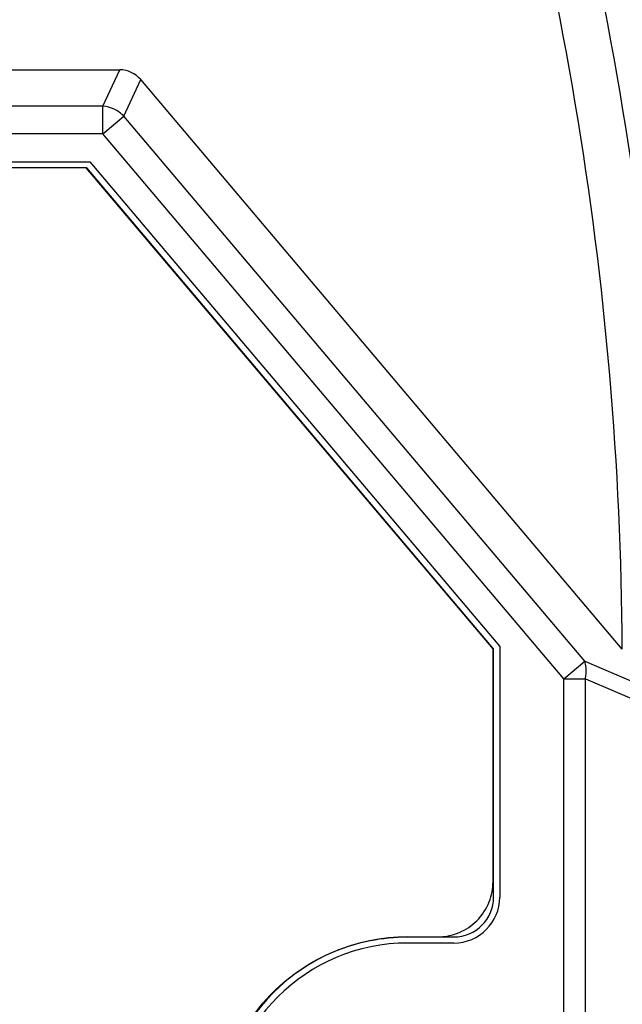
# Model space of a CAD drawing. Header units: millimetres. Extents: x -56 to 387, y -22 to 466.
# Tile 11 of 20: x 107 to 126, y 131 to 163. Entities that reach past the tile are written whole.
import ezdxf

# ---------------------------------------------------------------- set-up
doc = ezdxf.new("R2010")
doc.units = ezdxf.units.MM
doc.header["$LTSCALE"] = 65.395
doc.header["$PDMODE"] = 3
doc.header["$PDSIZE"] = 0.01
doc.layers.get('0').update_dxf_attribs({"linetype": 'CONTINUOUS'})
doc.layers.get('Defpoints').update_dxf_attribs({"linetype": 'CONTINUOUS'})
for name, color, linetype in [('IO_COUPLER_MODULE-DIM', 7, 'CONTINUOUS'), ('SHEET-LORA_MAIN-GATEWAY-SHAPE', 7, 'CONTINUOUS'), ('TOP_CASE-_AK-DR-10-SHAPE', 7, 'CONTINUOUS')]:
    doc.layers.add(name, color=color, linetype=linetype)
doc.styles.get("Standard").update_dxf_attribs({"font": 'gothic.ttf'})
doc.dimstyles.new('DIMSTYLE_1', dxfattribs={"dimtxt": 3.5, "dimasz": 3.5, "dimexe": 1.5, "dimexo": 1, "dimgap": 0.875, "dimtad": 1, "dimdec": 5, "dimdsep": 46, "dimtxsty": 'STANDARD', "dimblk": '_FILLED', "dimblk1": '_FILLED', "dimblk2": '_FILLED', "dimcen": 0.09, "dimadec": 5, "dimazin": 2, "dimtp": 0.2, "dimtm": 0.2, "dimtfac": 1, "dimtdec": 5, "dimtofl": 0, "dimtmove": 0, "dimatfit": 3, "dimldrblk": '_FILLED', "dimfxl": 1, "dimtolj": 1, "dimarcsym": 0})

# ---------------------------------------------------------------- blocks, each defined once
blk = doc.blocks.new('_FILLED')
at = {"color": 0, "linetype": 'ByBlock'}
blk.add_solid([(0, 0), (-1, 0.2143), (-1, -0.2143)], dxfattribs=at)
blk = doc.blocks.new('*D142')
at = {"layer": 'Defpoints', "color": 0, "linetype": 'Continuous'}
for p in [(127.672, 139.025), (55.672, 137.026), (127.672, 49.566)]:
    blk.add_point(p, dxfattribs=at)
at = {"layer": 'IO_COUPLER_MODULE-DIM', "color": 0, "linetype": 'Continuous', "lineweight": -2}
for p, q in [((127.672, 138.025), (127.672, 48.066)), ((55.672, 136.026), (55.672, 48.066)), ((59.172, 49.566), (124.172, 49.566))]:
    blk.add_line(p, q, dxfattribs=at)
at = {"layer": 'IO_COUPLER_MODULE-DIM', "color": 0, "linetype": 'Continuous', "lineweight": -2, "xscale": 3.5, "yscale": 3.5, "zscale": 3.5, "rotation": 180}
blk.add_blockref('_FILLED', (55.672, 49.566), dxfattribs=at)
at = {"layer": 'IO_COUPLER_MODULE-DIM', "color": 0, "linetype": 'Continuous', "lineweight": -2, "xscale": 3.5, "yscale": 3.5, "zscale": 3.5}
blk.add_blockref('_FILLED', (127.672, 49.566), dxfattribs=at)
at = {"layer": 'IO_COUPLER_MODULE-DIM', "color": 0, "linetype": 'Continuous', "insert": (90.739, 56.441), "char_height": 4.5, "attachment_point": 2, "line_spacing_factor": 0.9}
blk.add_mtext('\\A1;72', dxfattribs=at)
blk = doc.blocks.new('*D143')
at = {"layer": 'Defpoints', "color": 0, "linetype": 'Continuous'}
for p in [(119.172, 177.776), (106.875, 69.776), (147.54, 69.776)]:
    blk.add_point(p, dxfattribs=at)
at = {"layer": 'IO_COUPLER_MODULE-DIM', "color": 0, "linetype": 'Continuous', "lineweight": -2}
for p, q in [((120.172, 177.776), (149.04, 177.776)), ((147.54, 174.276), (147.54, 73.276)), ((107.875, 69.776), (149.04, 69.776))]:
    blk.add_line(p, q, dxfattribs=at)
at = {"layer": 'IO_COUPLER_MODULE-DIM', "color": 0, "linetype": 'Continuous', "lineweight": -2, "xscale": 3.5, "yscale": 3.5, "zscale": 3.5}
for p, rotation in [((147.54, 177.776), 90), ((147.54, 69.776), 270)]:
    blk.add_blockref('_FILLED', p, dxfattribs=dict(at, rotation=rotation))
at = {"layer": 'IO_COUPLER_MODULE-DIM', "color": 0, "linetype": 'Continuous', "insert": (140.665, 126.487), "char_height": 4.5, "attachment_point": 2, "rotation": 90, "line_spacing_factor": 0.9}
blk.add_mtext('\\A1;108', dxfattribs=at)
blk = doc.blocks.new('*D155')
at = {"layer": 'Defpoints', "color": 0, "linetype": 'Continuous'}
for p in [(110.172, 374.776), (121.198, 69.776), (161.863, 69.776)]:
    blk.add_point(p, dxfattribs=at)
at = {"layer": 'IO_COUPLER_MODULE-DIM', "color": 0, "linetype": 'Continuous', "lineweight": -2}
for p, q in [((111.172, 374.776), (163.363, 374.776)), ((161.863, 371.276), (161.863, 73.276)), ((122.198, 69.776), (163.363, 69.776))]:
    blk.add_line(p, q, dxfattribs=at)
at = {"layer": 'IO_COUPLER_MODULE-DIM', "color": 0, "linetype": 'Continuous', "lineweight": -2, "xscale": 3.5, "yscale": 3.5, "zscale": 3.5}
for p, rotation in [((161.863, 374.776), 90), ((161.863, 69.776), 270)]:
    blk.add_blockref('_FILLED', p, dxfattribs=dict(at, rotation=rotation))
at = {"layer": 'IO_COUPLER_MODULE-DIM', "color": 0, "linetype": 'Continuous', "insert": (154.988, 222.276), "char_height": 4.5, "attachment_point": 2, "rotation": 90, "line_spacing_factor": 0.9}
blk.add_mtext('\\A1;305', dxfattribs=at)

msp = doc.modelspace()

# ---------------------------------------------------------------- linework, layer by layer
at = {"layer": 'SHEET-LORA_MAIN-GATEWAY-SHAPE', "color": 7, "linetype": 'Continuous'}
for p, q in [((108.681197, 157.825708), (74.622611, 157.825708)), ((108.701213, 157.82561), (74.642604, 157.82561)), ((121.951921, 142.127449), (108.681197, 157.825708)), ((121.971908, 142.127348), (108.701213, 157.82561)), ((121.951921, 134.525723), (121.951921, 142.127449)), ((121.971908, 134.02561), (121.971908, 142.127348)), ((119.151924, 132.72571), (120.151908, 132.72571)), ((119.171908, 132.72561), (120.671908, 132.72561))]:
    msp.add_line(p, q, dxfattribs=at)
for centre, radius, start, end in [((120.671908, 134.02561), 1.3, 270, 0), ((120.093134, 134.550762), 1.8608, 338.5124075, 348.9470009), ((119.171908, 126.52561), 6.2, 90, 270), ((120.125774, 134.588576), 1.865013, 281.0619654, 293.2177457)]:
    msp.add_arc(centre, radius, start, end, dxfattribs=at)
for points in [[(121.919416, 134.194016), (121.940861, 134.304192), (121.951921, 134.41551), (121.951921, 134.525723)], [(120.151908, 132.72571), (120.262121, 132.72571), (120.373439, 132.73677), (120.483615, 132.758215)]]:
    msp.add_open_spline(points, degree=3, dxfattribs=at)
for points, knots in [([(120.861012, 132.874604), (121.069933, 132.964119), (121.473859, 133.230587), (121.7346, 133.640241), (121.824602, 133.869152)], [0, 0, 0, 0, 0.48, 1, 1, 1, 1]), ([(119.151924, 120.325712), (118.345562, 120.325712), (117.119074, 120.570017), (115.687423, 121.336178), (114.73924, 122.113061), (113.962515, 123.060513), (113.387326, 124.137881), (113.032202, 125.306378), (112.911599, 126.525692), (113.032193, 127.744984), (113.387285, 128.913426), (113.96243, 129.990753), (114.739126, 130.938204), (115.687289, 131.715144), (117.118985, 132.481377), (118.345527, 132.72571), (119.151924, 132.72571)], [0, 0, 0, 0, 0.124545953, 0.186824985, 0.249693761, 0.312564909, 0.374846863, 0.437128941, 0.500000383, 0.562868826, 0.625147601, 0.687426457, 0.750295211, 0.813166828, 0.875448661, 1, 1, 1, 1])]:
    msp.add_open_spline(points, degree=3, knots=knots, dxfattribs=at)
at = {"layer": 'TOP_CASE-_AK-DR-10-SHAPE', "color": 7, "linetype": 'Continuous'}
for p, q in [((73.57466, 161.02561), (109.769156, 161.02561)), ((109.217238, 159.836336), (109.769156, 161.02561)), ((109.903634, 159.517794), (110.455551, 160.707067)), ((126.17033, 142.117634), (110.455551, 160.707067)), ((109.217238, 159.836336), (74.126578, 159.836336)), ((109.217238, 158.937542), (109.217238, 159.836336)), ((109.217238, 158.937542), (109.903634, 159.517794)), ((124.94409, 141.726035), (109.903634, 159.517794)), ((109.217238, 158.937542), (74.126578, 158.937542)), ((124.257695, 141.145784), (109.217238, 158.937542)), ((74.549788, 158.02561), (108.794029, 158.02561)), ((108.794029, 158.02561), (122.171908, 142.200557)), ((122.171908, 142.200557), (122.171908, 134.02561)), ((124.257695, 141.145784), (124.94409, 141.726035)), ((124.94409, 141.726035), (127.358304, 140.694098)), ((124.257695, 141.145784), (124.964801, 141.145784)), ((124.257695, 111.905436), (124.257695, 141.145784)), ((124.964801, 111.905436), (124.964801, 141.145784)), ((124.964801, 141.145784), (127.171908, 140.202372)), ((120.671908, 132.52561), (119.171908, 132.52561))]:
    msp.add_line(p, q, dxfattribs=at)
for centre, radius, start, end in [((15.121908, 141.52561), 112.55, 0, 18.60572409), ((15.121908, 141.52561), 111.05, 0.30545416, 18.77950541), ((120.671908, 134.02561), 1.5, 270, 0), ((119.171908, 126.52561), 6, 90, 270)]:
    msp.add_arc(centre, radius, start, end, dxfattribs=at)
msp.add_ellipse((109.669932, 159.913008), major_axis=(0.477952, 1.029892), ratio=0.880752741, start_param=-0.388017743, end_param=0.388017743, dxfattribs=at)
for points, knots in [([(109.903634, 159.517794), (109.812647, 159.607814), (109.597318, 159.756538), (109.344725, 159.824967), (109.217238, 159.836336)], [0, 0, 0, 0, 0.500000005, 1, 1, 1, 1]), ([(124.964801, 141.145784), (124.975735, 141.196943), (125.005666, 141.389145), (124.991074, 141.591523), (124.94409, 141.726035)], [0, 0, 0, 0, 0.268560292, 1, 1, 1, 1])]:
    msp.add_open_spline(points, degree=3, knots=knots, dxfattribs=at)

# ---------------------------------------------------------------- dimensions: what is measured, and where the dimension line sits
at = {"layer": 'IO_COUPLER_MODULE-DIM', "color": 5, "linetype": 'Continuous'}
for base, p1, p2, picture, middle in [((161.863334, 69.77561), (110.171914, 374.77561), (121.197725, 69.77561), '*D155', (161.863334, 222.27561)), ((147.54029, 69.77561), (119.171908, 177.77561), (106.874681, 69.77561), '*D143', (147.54029, 126.486718))]:
    dim = msp.add_linear_dim(base=base, p1=p1, p2=p2, angle=270, dimstyle='DIMSTYLE_1', override={"dimtxt": 4.5}, dxfattribs=at)
    dim.commit()
    dim.dimension.update_dxf_attribs({"geometry": picture, "text_midpoint": middle, "dimtype": 160})
dim = msp.add_linear_dim(base=(127.671907, 49.566423), p1=(55.671908, 137.02561), p2=(127.671907, 139.024676), dimstyle='DIMSTYLE_1', override={"dimtxt": 4.5}, dxfattribs=at)
dim.commit()
dim.dimension.update_dxf_attribs({"geometry": '*D142', "text_midpoint": (90.739456, 49.566423), "dimtype": 160})

doc.saveas('drawing.dxf')
